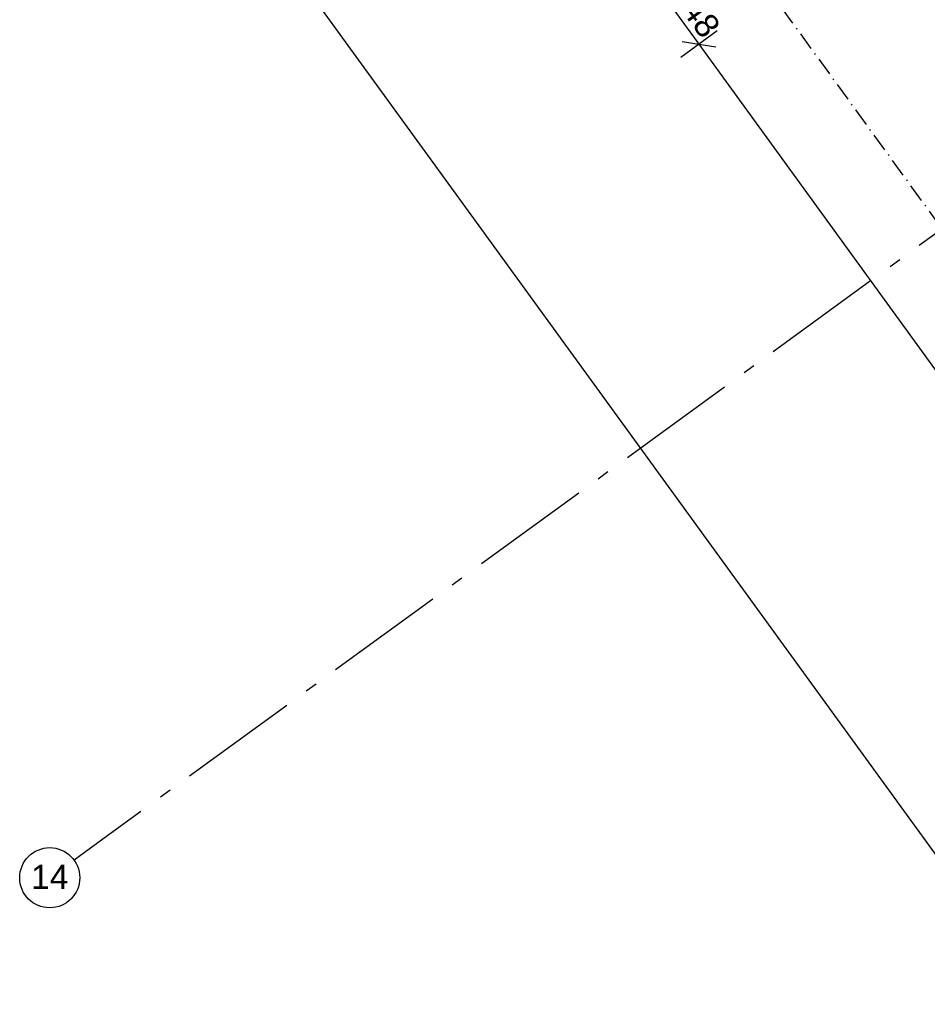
# Model space of a CAD drawing. Header units: millimetres. Extents: x -5000 to 341424, y -9235 to 550260.
# Tile 183 of 236: x 319242 to 323016, y 333359 to 337450. Entities that reach past the tile are written whole.
import ezdxf
from ezdxf.enums import TextEntityAlignment as Align

# ---------------------------------------------------------------- set-up
doc = ezdxf.new("R2010")
doc.units = ezdxf.units.MM
doc.header["$LTSCALE"] = 0.5
doc.header["$MEASUREMENT"] = 0
for name, pattern in [('Akselinje', [1500, 1000, -200, 100, -200]), ('Over snittplan', [260, 150, -50, 10, -50]), ('PLINE', [0])]:
    doc.linetypes.add(name, pattern=pattern)
for name, color, linetype in [('255- Gulvoverflate(Nye konstruksjoner)', 7, 'Continuous'), ('82-- Modullinjer(Nye konstruksjoner)', 7, 'Continuous'), ('842-M___1_50 Målsetting bygning', 7, 'Continuous'), ('862- M___Nettoareal(Nye konstruksjoner)', 7, 'Continuous'), ('862- M___Nettoareal(Polylinje)(Nye konstruksjoner)', 7, 'Continuous'), ('862- M___Nettoareal(Tekst)(Nye konstruksjoner)', 7, 'Continuous')]:
    doc.layers.add(name, color=color, linetype=linetype)
doc.styles.add('GENERATED_STYLE_1', font='txt')
doc.styles.add('GENERATED_STYLE_3', font='arial.ttf')
doc.styles.add('GENERATED_STYLE_5', font='arial.ttf')
doc.dimstyles.new('GENERATED_STYLE__4', dxfattribs={"dimtxt": 100, "dimasz": 95, "dimexe": 0.18, "dimexo": 0.0625, "dimgap": 0, "dimtad": 1, "dimdec": 0, "dimzin": 0, "dimdsep": 46, "dimtxsty": 'GENERATED_STYLE_3', "dimblk": 'ARROWHEAD_6', "dimblk1": 'ARROWHEAD_6', "dimblk2": 'ARROWHEAD_6', "dimcen": 0.09, "dimse1": 1, "dimse2": 1, "dimclrd": 256, "dimclre": 256, "dimclrt": 256, "dimadec": 1, "dimazin": 0, "dimtfac": 1, "dimtdec": 4, "dimtmove": 0, "dimatfit": 3, "dimfxl": 1, "dimtolj": 1, "dimtzin": 0, "dimarcsym": 0})

# ---------------------------------------------------------------- blocks, each defined once
blk = doc.blocks.new('UTEPLASS__5', base_point=(324891.6, 335985.4))
at = {"layer": '862- M___Nettoareal(Polylinje)(Nye konstruksjoner)', "linetype": 'PLINE', "flags": 128}
blk.add_lwpolyline([(327176.5, 335786), (324721.3, 339165.2), (323346, 338166), (321598.5, 340571.2), (319414.2, 338984.2), (323747.9, 333019.3), (325932.2, 334606.3), (325801.2, 334786.7)], close=True, dxfattribs=at)
at = {"layer": '862- M___Nettoareal(Tekst)(Nye konstruksjoner)', "insert": (324738.9, 335935.6), "char_height": 100, "attachment_point": 1, "style": 'GENERATED_STYLE_1'}
blk.add_mtext('\\A1;{\\pql;\\pt0,2300;\\fAvenir Light|b0|i0|c0|p0;\\W1.000000;27,0\\fAvenir Light|b0|i0|c0|p0;\\W1.000000;\\A1{\\H.66x;\\S^  ;}\\fAvenir Light|b0|i0|c0|p0;\\W1.000000; m\\fAvenir Light|b0|i0|c0|p0;\\W1.000000;\\A1{\\H.66x;\\S2^  ;}}', dxfattribs=at)
at = {"layer": '862- M___Nettoareal(Tekst)(Nye konstruksjoner)', "style": 'GENERATED_STYLE_1'}
for tag, p in [('DUMMY_861', (325206.5, 336173.6)), ('ROOM_NAME', (324576.8, 336123.8)), ('DUMMY_862', (324576.8, 335985.4))]:
    blk.add_attdef(tag, text='', height=100, dxfattribs=at).set_placement(p, align=Align.TOP_LEFT)
blk = doc.blocks.new('Standard grid marker[101]', base_point=(338110.8, 347502.7))
at = {"layer": '82-- Modullinjer(Nye konstruksjoner)', "linetype": 'Akselinje'}
for p, q in [((337949, 347385.1), (319629.9, 334075.5)), ((319629.9, 334075.5), (319468.1, 333958))]:
    blk.add_line(p, q, dxfattribs=at)
at = {"layer": '82-- Modullinjer(Nye konstruksjoner)', "linetype": 'PLINE'}
blk.add_circle((319366.9, 333884.5), 125, dxfattribs=at)
at = {"layer": '82-- Modullinjer(Nye konstruksjoner)', "linetype": 'Akselinje'}
blk.add_point((319629.9, 334075.5), dxfattribs=at)
blk.add_point((319629.9, 334075.5), dxfattribs=at)
at = {"layer": '82-- Modullinjer(Nye konstruksjoner)', "style": 'GENERATED_STYLE_5'}
for tag, p in [('AC_MarkerText_1_0', (338211.9, 347629.8)), ('AC_MarkerText_1_1', (319366.9, 333938.2))]:
    blk.add_attdef(tag, text='', height=100, rotation=360, dxfattribs=at).set_placement(p, align=Align.TOP_CENTER)
blk = doc.blocks.new('*D902')
at = {"layer": '842-M___1_50 Målsetting bygning', "linetype": 'PLINE'}
for p, q in [((324751.1, 333653), (322066.6, 337347.7)), ((324826.9, 333708.1), (324675.2, 333597.9)), ((324681.2, 333664), (324820.9, 333641.9)), ((324896.8, 333452.3), (324751.1, 333653)), ((324972.7, 333507.4), (324821, 333397.2)), ((324827, 333463.4), (324966.7, 333441.3)), ((324940.9, 333391.7), (324896.8, 333452.3))]:
    blk.add_line(p, q, dxfattribs=at)
at = {"layer": '842-M___1_50 Målsetting bygning', "insert": (324772.9, 333657), "char_height": 100, "attachment_point": 7, "rotation": 306, "style": 'GENERATED_STYLE_3'}
blk.add_mtext('\\A1;{\\pql;\\fArial|b0|i0|c0|p0;\\W1.000000;248}', dxfattribs=at)
blk = doc.blocks.new('ARROWHEAD_6')
at = {"linetype": 'Continuous'}
for p, q in [((-0.5, -0.5), (0.5, 0.5)), ((0, 0), (-1, 0))]:
    blk.add_line(p, q, dxfattribs=at)
blk = doc.blocks.new('*D903')
at = {"layer": '842-M___1_50 Målsetting bygning', "linetype": 'PLINE'}
for p, q in [((321996.8, 337358.8), (322136.5, 337336.7)), ((324751.1, 333653), (322066.6, 337347.7)), ((324681.2, 333664), (324820.9, 333641.9))]:
    blk.add_line(p, q, dxfattribs=at)
at = {"layer": '842-M___1_50 Målsetting bygning', "insert": (323324.2, 335650.9), "char_height": 100, "attachment_point": 7, "rotation": 306, "style": 'GENERATED_STYLE_3'}
blk.add_mtext('\\A1;{\\pql;\\fArial|b0|i0|c0|p0;\\W1.000000;4\xa0567}', dxfattribs=at)
blk = doc.blocks.new('*D904')
at = {"layer": '842-M___1_50 Målsetting bygning', "linetype": 'PLINE'}
for p, q in [((321996.7, 337603.5), (321845, 337493.3)), ((321920.9, 337548.4), (321855, 337639)), ((321851, 337559.4), (321990.7, 337537.3)), ((322066.6, 337347.7), (321920.9, 337548.4)), ((322142.5, 337402.9), (321990.8, 337292.6)), ((321996.8, 337358.8), (322136.5, 337336.7)), ((324751.1, 333653), (322066.6, 337347.7))]:
    blk.add_line(p, q, dxfattribs=at)
at = {"layer": '842-M___1_50 Målsetting bygning', "insert": (321942.7, 337552.4), "char_height": 100, "attachment_point": 7, "rotation": 306, "style": 'GENERATED_STYLE_3'}
blk.add_mtext('\\A1;{\\pql;\\fArial|b0|i0|c0|p0;\\W1.000000;248}', dxfattribs=at)

msp = doc.modelspace()

# ---------------------------------------------------------------- linework, layer by layer
at = {"layer": '255- Gulvoverflate(Nye konstruksjoner)', "linetype": 'PLINE', "flags": 128}
msp.add_lwpolyline([(324721.3, 339165.2), (323346, 338166), (321598.5, 340571.2), (319414.2, 338984.2), (323747.9, 333019.3), (327307.6, 335605.6)], close=True, dxfattribs=at)
at = {"layer": '255- Gulvoverflate(Nye konstruksjoner)', "linetype": 'Over snittplan', "flags": 128}
msp.add_lwpolyline([(327176.5, 335786), (324721.3, 339165.2), (322415.6, 337490), (324870.8, 334110.8)], close=True, dxfattribs=at)

# ---------------------------------------------------------------- block references
at = {"layer": '82-- Modullinjer(Nye konstruksjoner)', "linetype": 'PLINE'}
ref = msp.add_blockref('Standard grid marker[101]', (338110.8, 347502.7), dxfattribs=at)
ref.add_attrib('AC_MarkerText_1_1', '14', dxfattribs={"color": 7, "height": 100, "rotation": 360, "style": 'GENERATED_STYLE_5'}).set_placement((319366.9, 333938.2), align=Align.TOP_CENTER)
at = {"layer": '862- M___Nettoareal(Nye konstruksjoner)', "linetype": 'Continuous'}
ref = msp.add_blockref('UTEPLASS__5', (324891.6, 335985.4), dxfattribs=at)
ref.add_attrib('ROOM_NAME', 'UTEPLASS', dxfattribs={"layer": '862- M___Nettoareal(Tekst)(Nye konstruksjoner)', "color": 7, "height": 100, "style": 'GENERATED_STYLE_1'}).set_placement((324576.8, 336123.8), align=Align.TOP_LEFT)

# ---------------------------------------------------------------- dimensions: what is measured, and where the dimension line sits
at = {"layer": '842-M___1_50 Målsetting bygning', "linetype": 'Continuous'}
for base, p1, p2, picture, middle in [((321920.9, 337548.4), (324053.6, 338791.3), (324108.4, 339137.7), '*D904', (322050.2, 337489.4)), ((322066.6, 337347.7), (330346.2, 337718.1), (324053.6, 338791.3), '*D903', (323465.5, 335541.5)), ((324751.1, 333653), (330492, 337517.4), (330346.2, 337718.1), '*D902', (324880.4, 333594))]:
    dim = msp.add_linear_dim(base=base, p1=p1, p2=p2, angle=126, dimstyle='GENERATED_STYLE__4', dxfattribs=at)
    dim.commit()
    dim.dimension.update_dxf_attribs({"geometry": picture, "text_midpoint": middle, "dimtype": 160, "text_rotation": 306})

doc.saveas('drawing.dxf')
